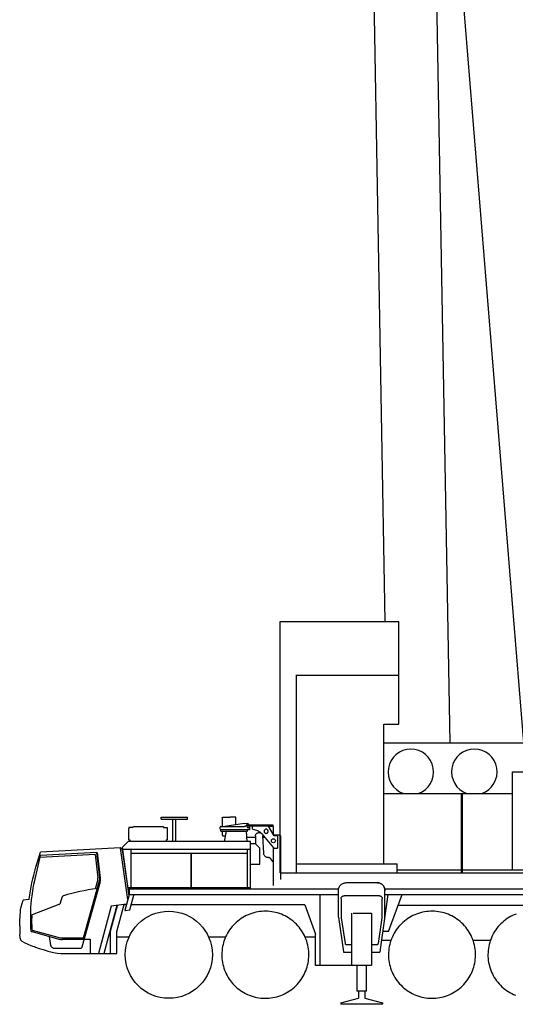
# Model space of a CAD drawing. Extents: x -439399 to 62702, y -349596 to 51651.
# Tile 13 of 63: x -432644 to -424170, y -107186 to -90357. Entities that reach past the tile are written whole.
import ezdxf

# ---------------------------------------------------------------- set-up
doc = ezdxf.new("R2010")
doc.units = 0
doc.layers.get('0').update_dxf_attribs({"linetype": 'CONTINUOUS'})

msp = doc.modelspace()

# ---------------------------------------------------------------- linework, layer by layer
at = {"color": 151, "linetype": 'Continuous'}
for p, q in [((-426944.754891, -70140.469994), (-426400.750129, -100642.765469)), ((-426691.850393, -70032.656035), (-424028.548222, -102715.164882)), ((-425643.288507, -82900.003002), (-425288.939519, -102715.164882)), ((-428192.355073, -104939.811947), (-428192.355073, -100642.765468)), ((-428192.355073, -100642.765468), (-426163.909272, -100642.765468)), ((-426163.909272, -102399.465175), (-426163.909272, -100642.765468)), ((-427908.197846, -104939.811947), (-427908.197846, -101557.41955)), ((-427908.197846, -101557.851162), (-426163.909272, -101557.851162)), ((-426417.962983, -102399.465175), (-426163.909272, -102399.465175)), ((-426417.962983, -104788.242559), (-426417.962983, -102399.465175)), ((-426418.264573, -102715.164882), (-426417.962983, -102715.164882)), ((-426417.962983, -102715.164882), (-423324.31057, -102715.164882)), ((-424217.990815, -104889.864834), (-424217.990815, -103210.164882)), ((-424217.990815, -103210.164882), (-421204.290803, -103210.164882)), ((-426417.962983, -103582.164882), (-424217.990815, -103582.164882)), ((-425088.690766, -104939.864834), (-425088.690766, -103582.164882)), ((-425075.190766, -104939.864834), (-425075.190766, -103582.164882)), ((-430224.990815, -103990.164882), (-429772.990815, -103990.164882)), ((-430224.990815, -104020.164882), (-430224.990815, -103990.164882)), ((-429772.990815, -104020.164882), (-429772.990815, -103990.164882)), ((-429182.553315, -103997.164882), (-429182.553315, -104149.16476)), ((-429173.728119, -103989.164882), (-429048.990815, -103989.164882)), ((-429048.990815, -103985.164882), (-429048.990815, -103989.164882)), ((-428956.990815, -103985.164882), (-429048.990815, -103985.164882)), ((-428948.990815, -104118.911831), (-428948.990815, -103993.164882)), ((-430775.607678, -104164.664882), (-430778.990815, -104179.278225)), ((-430707.490815, -104164.664882), (-430775.607678, -104164.664882)), ((-430707.490815, -104155.432827), (-430707.490815, -104164.664882)), ((-430197.490815, -104150.432827), (-430697.490815, -104150.432827)), ((-430224.990815, -104020.164882), (-429772.990815, -104020.164882)), ((-430187.490815, -104155.432827), (-430187.490815, -104164.664882)), ((-430187.490815, -104164.664882), (-430119.373951, -104164.664882)), ((-430115.990815, -104179.278225), (-430119.373951, -104164.664882)), ((-430023.990815, -104396.164882), (-430023.990815, -104020.164882)), ((-429973.990815, -104396.164882), (-429973.990815, -104020.164882)), ((-429213.990815, -104195.164882), (-429213.990815, -104159.164882)), ((-429203.990815, -104149.164882), (-428798.132905, -104149.164882)), ((-428805.937592, -104095.934658), (-429137.342516, -104149.164882)), ((-428805.937592, -104095.934658), (-428805.303253, -104099.884084)), ((-428745.973725, -104098.33041), (-428805.303253, -104099.884084)), ((-428766.919526, -104122.093837), (-428791.062104, -104146.235927)), ((-428759.848725, -104119.164882), (-428723.990815, -104119.164882)), ((-428726.924897, -104119.164882), (-428737.284272, -104102.944423)), ((-428308.990815, -104123.164882), (-428716.204194, -104123.164882)), ((-428713.990815, -104129.164882), (-428713.990815, -104204.164882)), ((-428669.737397, -104143.164882), (-428713.990326, -104143.164882)), ((-428391.238864, -104138.664882), (-428669.737397, -104138.664882)), ((-428669.737397, -104138.664882), (-428669.737397, -104173.864772)), ((-428294.900803, -104306.164882), (-428391.238864, -104138.664882)), ((-428304.623237, -104146.164882), (-428386.92522, -104146.164882)), ((-428308.990815, -104146.164882), (-428308.990815, -104123.164882)), ((-428301.990815, -104293.838833), (-428301.990815, -104149.164882)), ((-430778.990815, -104374.664882), (-430778.990815, -104179.278225)), ((-430115.990815, -104374.664882), (-430115.990815, -104179.278225)), ((-428713.990815, -104204.164882), (-429213.990815, -104204.164882)), ((-429201.990815, -104224.164882), (-429201.990815, -104204.164882)), ((-429201.990815, -104224.164882), (-428747.990815, -104224.164882)), ((-429182.553315, -104224.165004), (-429182.553315, -104278.164882)), ((-429163.269623, -104308.164882), (-429127.71103, -104308.164882)), ((-429112.899221, -104224.164882), (-429144.991243, -104406.164882)), ((-428752.260093, -104406.164882), (-428768.245641, -104224.164882)), ((-428759.132352, -104327.922268), (-428613.990815, -104327.922268)), ((-428747.990815, -104224.164882), (-428747.990815, -104204.164882)), ((-428655.637787, -104192.991176), (-428595.767182, -104211.361538)), ((-428613.990815, -104306.164882), (-428613.990815, -104440.741521)), ((-428602.293061, -104274.025478), (-428595.971284, -104267.730068)), ((-428535.785248, -104256.164882), (-428563.990815, -104256.164882)), ((-428501.382416, -104274.068325), (-428303.312592, -104511.020656)), ((-428487.576059, -104290.584968), (-428485.83603, -104303.91061)), ((-428472.223237, -104605.54623), (-428485.83603, -104303.91061)), ((-428484.752534, -104327.922207), (-428456.801362, -104327.922207)), ((-428297.991046, -104301.164882), (-428288.990815, -104292.164882)), ((-428237.56894, -104306.164882), (-428294.900803, -104306.164882)), ((-428288.990815, -104292.164882), (-428200.990815, -104292.164882)), ((-428237.56894, -104306.164882), (-428237.56894, -104518.164882)), ((-428200.990815, -104292.164882), (-428185.990815, -104307.164882)), ((-428185.990815, -104307.164882), (-428185.990815, -105054.164882)), ((-430791.27823, -104406.164882), (-430886.11201, -104500.998586)), ((-430786.163925, -105212.164882), (-430886.11201, -104500.998586)), ((-428695.990815, -104406.164882), (-430791.27823, -104406.164882)), ((-430778.990815, -104374.664882), (-430759.990815, -104374.664882)), ((-430759.990815, -104374.664882), (-430759.990815, -104406.164882)), ((-430115.990815, -104374.664882), (-430134.990815, -104374.664882)), ((-430134.990815, -104406.164882), (-430134.990815, -104374.664882)), ((-430134.990815, -104396.164882), (-429155.990815, -104396.164882)), ((-429155.990815, -104406.164638), (-429155.990815, -104396.164882)), ((-428695.990815, -105212.164882), (-428695.990815, -104406.164882)), ((-428695.990815, -104439.164882), (-428615.632262, -104439.164882)), ((-428615.632262, -104439.164882), (-428536.060639, -104515.594812)), ((-428303.990815, -104768.445087), (-428303.990815, -104510.209293)), ((-431355.431244, -104626.240383), (-432292.945972, -104675.373497)), ((-431328.53769, -104594.219265), (-432285.685136, -104644.381163)), ((-430923.803729, -104512.133865), (-432285.530387, -104583.499093)), ((-431355.431244, -104626.240383), (-431307.106049, -105022.673885)), ((-431328.53769, -104594.219265), (-431276.761323, -105018.974849)), ((-431260.829682, -105027.435268), (-431314.31308, -104588.676479)), ((-430888.655447, -104538.61971), (-430923.803729, -104512.133865)), ((-430794.636323, -105394.418148), (-430918.020528, -104516.491773)), ((-430888.655447, -104538.61971), (-430777.413666, -105330.146328)), ((-430881.310242, -104535.164882), (-428695.990815, -104535.164882)), ((-430734.990815, -105191.164882), (-430734.990815, -104535.164882)), ((-430734.990815, -104604.164882), (-428745.990815, -104604.164882)), ((-429712.990815, -105191.164882), (-429712.990815, -104604.164882)), ((-429704.990815, -105191.164882), (-429704.990815, -104604.164882)), ((-428745.990815, -105191.164882), (-428745.990815, -104535.164882)), ((-428536.060639, -104789.164882), (-428536.060639, -104515.594812)), ((-428388.990815, -104677.164882), (-428397.299409, -104677.164882)), ((-428288.049897, -104518.164882), (-428237.56894, -104518.164882)), ((-428695.990815, -104789.164882), (-428536.060639, -104789.164882)), ((-428313.990815, -104743.831508), (-428348.990815, -104697.164882)), ((-428303.990815, -105155.691663), (-428303.990815, -104773.831508)), ((-427910.079456, -104786.63409), (-426187.28183, -104786.63409)), ((-426187.28183, -104939.811947), (-426187.28183, -104786.63409)), ((-428185.990815, -104939.811947), (-417998.990815, -104939.811947)), ((-426187.405537, -104889.864834), (-420943.989655, -104889.864834)), ((-431265.886155, -105091.032826), (-431579.939057, -106209.951137)), ((-431550.95424, -106051.203884), (-431282.559174, -105094.956081)), ((-431347.279877, -105212.422817), (-431311.991791, -105086.695186)), ((-431265.886155, -105091.032826), (-431261.935151, -105068.67419)), ((-431261.935151, -105068.67419), (-431260.362885, -105048.082027)), ((-431260.362885, -105048.082027), (-431260.829682, -105027.435268)), ((-426528.990815, -105109.164882), (-427063.990815, -105109.164882)), ((-430772.990815, -105313.639984), (-430845.323823, -105583.588833)), ((-430789.115288, -105191.164882), (-428695.990815, -105191.164882)), ((-430786.163925, -105212.164882), (-427192.685419, -105212.164882)), ((-430772.990815, -105212.164882), (-430772.990815, -105313.639984)), ((-430767.990815, -105309.164882), (-427193.990815, -105309.164882)), ((-430758.843354, -105569.936855), (-430691.728119, -105319.45895)), ((-427507.990815, -106524.164882), (-427507.990815, -105309.164882)), ((-427193.990815, -105695.46487), (-427193.990815, -105239.164882)), ((-426494.490815, -105332.164882), (-427098.490815, -105332.164882)), ((-426482.774018, -106287.565883), (-426344.328596, -105309.164882)), ((-426400.296209, -105212.164882), (-417541.149994, -105212.164882)), ((-426398.990815, -105695.46487), (-426398.990815, -105239.164882)), ((-426398.990815, -105309.164882), (-417566.990815, -105309.164882)), ((-426336.414793, -105939.164882), (-426107.113096, -105309.164882)), ((-432620.238773, -105517.820721), (-432581.424154, -105406.850398)), ((-432479.021516, -105395.852459), (-432581.424154, -105406.850398)), ((-431973.898041, -105482.818813), (-432432.724588, -105655.709654)), ((-431921.908784, -105358.760708), (-431949.152924, -105455.829006)), ((-431078.57435, -105511.093845), (-431294.064057, -106315.310024)), ((-430983.912835, -105497.790062), (-431204.13353, -106319.664882)), ((-431088.698823, -105938.500209), (-430970.090566, -105495.847472)), ((-430816.011139, -105474.193061), (-431078.57435, -105511.093845)), ((-430983.155854, -105939.583522), (-430860.114863, -105480.391424)), ((-430828.064797, -105486.164882), (-430863.327943, -105492.382718)), ((-430828.064797, -105486.164882), (-430819.218998, -105486.164882)), ((-427768.107808, -105488.533962), (-430737.03183, -105488.533962)), ((-427768.107808, -105488.533962), (-427585.778412, -105989.479451)), ((-427148.490815, -105382.164882), (-427148.490815, -105707.164882)), ((-426444.490815, -105707.164882), (-426444.490815, -105384.915767)), ((-421625.435164, -105497.164882), (-426175.539635, -105497.164882)), ((-432436.754332, -105663.356338), (-432437.004316, -105714.853333)), ((-430845.323823, -105583.588833), (-430836.081635, -105583.868129)), ((-430836.081635, -105583.868129), (-430762.977143, -105573.594082)), ((-426965.478608, -106519.164882), (-426965.478608, -105631.164882)), ((-426944.802338, -105631.164882), (-426627.503022, -105631.164882)), ((-426627.503022, -105631.164882), (-426627.503022, -106519.164882)), ((-432643.511323, -105845.955532), (-432643.511323, -105995.190216)), ((-432427.43526, -105916.290612), (-432437.004316, -105714.853333)), ((-427193.990815, -105695.46487), (-427110.207612, -106287.565883)), ((-427148.490815, -105707.164882), (-427081.099701, -106145.20602)), ((-426511.881928, -106145.20602), (-426444.490815, -105707.164882)), ((-432634.305268, -106053.801357), (-432643.511323, -105995.190216)), ((-432427.43526, -105916.290612), (-431992.607994, -106040.975402)), ((-431088.852143, -106319.664882), (-431088.852143, -105939.664882)), ((-430983.641205, -106319.664882), (-430983.641205, -105940.164882)), ((-427585.778412, -106524.164882), (-427585.778412, -105989.479451)), ((-426336.414793, -105939.164882), (-426433.474678, -105939.164882)), ((-432580.606598, -106124.084073), (-432506.309194, -106157.360891)), ((-432109.074799, -106179.242336), (-432135.463163, -106029.585561)), ((-431919.828705, -106051.203884), (-431550.95424, -106051.203884)), ((-431437.5755, -106079.650653), (-431919.736909, -106079.663845)), ((-431540.844824, -106070.664882), (-431437.578581, -106070.664882)), ((-431437.578581, -106070.664882), (-431437.493228, -106319.664882)), ((-430983.641205, -106034.164882), (-430772.46257, -106034.164882)), ((-429414.823502, -106034.164882), (-429122.570893, -106034.164882)), ((-427765.018807, -106034.164882), (-427585.778412, -106034.164882)), ((-427061.332612, -106162.164882), (-426965.478608, -106162.164882)), ((-426627.503022, -106162.164882), (-426531.649018, -106162.164882)), ((-426454.699936, -106089.164882), (-426297.012674, -106089.164882)), ((-424893.454438, -106089.164882), (-424594.575776, -106089.164882)), ((-432089.40611, -106294.400166), (-432038.312104, -106304.067959)), ((-431600.275793, -106229.664882), (-432058.832382, -106229.664882)), ((-432038.312104, -106304.067959), (-431997.792559, -106310.455466)), ((-431997.792559, -106310.455466), (-431942.686719, -106316.321746)), ((-431864.94394, -106319.164882), (-431437.4934, -106319.164882)), ((-431437.493228, -106319.664882), (-430983.641205, -106319.664882)), ((-427100.306244, -106296.164882), (-426965.478608, -106296.164882)), ((-426627.503022, -106296.164882), (-426492.675385, -106296.164882)), ((-426881.480073, -106524.164882), (-427585.778412, -106524.164882)), ((-426965.478608, -106519.164882), (-426627.503022, -106519.164882)), ((-426881.480073, -106519.164516), (-426881.480073, -106961.097106)), ((-426714.929291, -106961.097106), (-426714.929291, -106519.164516)), ((-426714.929291, -106961.097106), (-426881.480073, -106961.097106)), ((-426851.480561, -106961.097106), (-426851.480561, -107081.322685)), ((-426741.501069, -106961.097106), (-426741.501069, -107081.361395)), ((-427150.490815, -107160.263187), (-426851.480561, -107081.322685)), ((-427150.490815, -107160.263187), (-427150.490815, -107186.293273)), ((-426442.490815, -107186.293273), (-427150.490815, -107186.293273)), ((-426741.501069, -107081.361395), (-426442.490815, -107160.410895)), ((-426442.490815, -107160.410895), (-426442.490815, -107186.293273))]:
    msp.add_line(p, q, dxfattribs=at)
for points in [[(-429182.553315, -103997.164882), (-429182.2081, -103995.913418), (-429181.41269, -103994.103359), (-429180.304291, -103992.462612), (-429178.921479, -103991.08163), (-429177.319428, -103990.036831), (-429175.56308, -103989.385952), (-429173.728119, -103989.164882)], [(-428948.990815, -103993.164882), (-428949.599701, -103990.103359), (-428951.334076, -103987.508022), (-428953.929291, -103985.773891), (-428956.990815, -103985.164882)], [(-430707.490815, -104155.432827), (-430706.730073, -104153.519436), (-430704.562104, -104151.897304), (-430701.317963, -104150.813442), (-430697.490815, -104150.432827)], [(-430187.490815, -104155.432827), (-430188.251557, -104153.519436), (-430190.419526, -104151.897304), (-430193.663666, -104150.813442), (-430197.490815, -104150.432827)], [(-429203.990815, -104149.164882), (-429207.817475, -104149.926113), (-429211.062104, -104152.093837), (-429213.229584, -104155.338039), (-429213.990815, -104159.164882)], [(-428791.062104, -104146.235927), (-428794.306244, -104148.403652), (-428798.132905, -104149.164882)], [(-428759.848725, -104119.164882), (-428763.675385, -104119.926113), (-428766.919526, -104122.093837)], [(-428720.490815, -104149.164882), (-428721.240326, -104143.952846), (-428723.427826, -104139.163051), (-428726.876069, -104135.183559), (-428731.305756, -104132.336635), (-428736.358002, -104130.853237), (-428741.623627, -104130.853237), (-428746.675873, -104132.336635), (-428751.105561, -104135.183559), (-428754.553803, -104139.163051), (-428756.741303, -104143.952846), (-428757.490815, -104149.164882)], [(-428757.490815, -104149.164882), (-428756.741303, -104154.376918), (-428754.553803, -104159.166713), (-428751.105561, -104163.146267), (-428746.675873, -104165.993068), (-428741.623627, -104167.476589), (-428736.358002, -104167.476589), (-428731.305756, -104165.993068), (-428726.876069, -104163.146267), (-428723.427826, -104159.166713), (-428721.240326, -104154.376918), (-428720.490815, -104149.164882)], [(-428737.284272, -104102.944423), (-428739.584565, -104100.424404), (-428742.597748, -104098.824306), (-428745.973725, -104098.33041)], [(-428713.990815, -104129.164882), (-428714.752045, -104125.3381), (-428716.919526, -104122.093837), (-428720.164155, -104119.926113), (-428723.990815, -104119.164882)], [(-428669.737397, -104173.864772), (-428669.09433, -104178.906398), (-428667.20517, -104183.622402), (-428664.193451, -104187.708156), (-428660.252534, -104190.899807), (-428655.637787, -104192.991176)], [(-428304.485444, -104146.20779), (-428304.428315, -104146.218105), (-428303.978119, -104146.34103), (-428303.866303, -104146.38351), (-428303.491791, -104146.566188), (-428303.337494, -104146.661709), (-428302.869721, -104147.043544), (-428302.487885, -104147.511318), (-428302.392182, -104147.665981), (-428302.209565, -104148.040554), (-428302.167084, -104148.152065), (-428302.044037, -104148.602138), (-428302.033784, -104148.659267), (-428301.990815, -104149.164882)], [(-429182.553315, -104278.164882), (-429182.069916, -104284.840542), (-429180.643647, -104291.181362), (-429178.346284, -104296.869594), (-429175.292573, -104301.619838), (-429171.636323, -104305.193935), (-429167.560639, -104307.412685), (-429163.269623, -104308.164882)], [(-428613.990815, -104306.164882), (-428613.231049, -104297.482509), (-428610.97519, -104289.063808), (-428607.292084, -104281.164882), (-428602.293061, -104274.025478), (-428596.130463, -104267.862636), (-428588.990815, -104262.863613), (-428581.091889, -104259.180263), (-428572.673432, -104256.924404), (-428563.990815, -104256.164882)], [(-428595.767182, -104211.361538), (-428580.303315, -104216.814174), (-428565.337983, -104223.524257), (-428550.972748, -104231.446376), (-428537.30478, -104240.527004), (-428524.42685, -104250.704555), (-428512.425385, -104261.910305), (-428501.382416, -104274.068325)], [(-428535.785248, -104256.164882), (-428527.349701, -104256.881679), (-428513.792138, -104260.405546)], [(-428396.196869, -104228.664882), (-428396.958588, -104221.387966), (-428399.21103, -104214.429104), (-428402.856049, -104208.092373), (-428407.733002, -104202.654812), (-428413.630463, -104198.353969), (-428420.289155, -104195.377895), (-428427.419037, -104193.856594), (-428434.7081, -104193.856594), (-428441.837983, -104195.377895), (-428448.497162, -104198.353969), (-428454.394135, -104202.654812), (-428459.271576, -104208.092373), (-428462.916108, -104214.429104), (-428465.168549, -104221.387966), (-428465.930268, -104228.664882)], [(-428465.930268, -104228.664882), (-428465.168549, -104235.941799), (-428462.916108, -104242.900661), (-428459.271576, -104249.237392), (-428454.394135, -104254.674953), (-428448.497162, -104258.975795), (-428441.837983, -104261.95187), (-428434.7081, -104263.473171), (-428427.419037, -104263.473171), (-428420.289155, -104261.95187), (-428413.630463, -104258.975795), (-428407.733002, -104254.674953), (-428402.856049, -104249.237392), (-428399.21103, -104242.900661), (-428396.958588, -104235.941799), (-428396.196869, -104228.664882)], [(-428303.312592, -104511.020656), (-428300.178803, -104514.031948), (-428296.470307, -104516.291042), (-428292.362397, -104517.690822), (-428288.049897, -104518.164882)], [(-432479.283689, -105395.880616), (-432469.605073, -105316.126613), (-432459.703705, -105247.758236), (-432448.232026, -105179.635952), (-432435.19394, -105111.795894), (-432420.598237, -105044.274013), (-432404.450776, -104977.106136), (-432386.761323, -104910.327846), (-432367.539643, -104843.974575), (-432285.530387, -104583.499093)], [(-432426.705562, -105294.478456), (-432411.320893, -105200.53503), (-432399.020112, -105134.775325), (-432385.236909, -105069.310421), (-432285.685136, -104644.381163)], [(-428397.299409, -104677.164882), (-428407.668549, -104676.444668), (-428417.838471, -104674.297695), (-428427.613862, -104670.765346), (-428436.807221, -104665.915371), (-428445.241791, -104659.84103), (-428452.755463, -104652.658779), (-428459.203705, -104644.506801), (-428464.463471, -104635.541591), (-428468.432709, -104625.935268), (-428471.035737, -104615.872402), (-428472.223237, -104605.54623)], [(-428388.990815, -104677.164882), (-428381.294037, -104677.76083), (-428373.780854, -104679.534511), (-428366.629975, -104682.443569), (-428360.012299, -104686.418667), (-428354.085541, -104691.365078), (-428348.990815, -104697.164882)], [(-428303.990815, -104773.831508), (-428304.636323, -104765.822475), (-428306.556733, -104758.020107), (-428309.701752, -104750.626186), (-428313.990815, -104743.831508)], [(-431311.991791, -105086.695186), (-431308.399994, -105070.94952), (-431306.37851, -105054.92651), (-431305.944916, -105038.782222), (-431307.106049, -105022.673885)], [(-431282.559174, -105094.956081), (-431279.001557, -105080.03857), (-431276.63144, -105064.886867), (-431275.464448, -105049.595394), (-431275.507416, -105034.259517), (-431276.761323, -105018.974849)], [(-427193.990815, -105239.164882), (-427193.278901, -105225.576137), (-427191.149994, -105212.136318), (-427187.62851, -105198.992641), (-427182.751557, -105186.28915), (-427176.573823, -105174.164882), (-427169.16269, -105162.752773), (-427160.599701, -105152.177944), (-427150.978119, -105142.555996), (-427140.402924, -105133.992641), (-427128.990815, -105126.58163), (-427116.866791, -105120.404018), (-427104.16269, -105115.527553), (-427091.019135, -105112.005703), (-427077.579682, -105109.877041), (-427066.666108, -105109.305092)], [(-426398.990815, -105239.164882), (-426399.702729, -105225.576137), (-426401.831635, -105212.136318), (-426405.353119, -105198.992641), (-426410.230073, -105186.28915), (-426416.407807, -105174.164882), (-426423.81894, -105162.752773), (-426432.381928, -105152.177944), (-426442.00351, -105142.555996), (-426452.578705, -105133.992641), (-426463.990815, -105126.58163), (-426476.114838, -105120.404018), (-426488.81894, -105115.527553), (-426501.962494, -105112.005703), (-426515.401948, -105109.877041), (-426528.990815, -105109.164882)], [(-426528.990815, -105109.164882), (-426515.401948, -105109.877041), (-426501.962494, -105112.005703), (-426488.81894, -105115.527553), (-426476.114838, -105120.404018), (-426463.990815, -105126.58163), (-426452.578705, -105133.992641), (-426442.00351, -105142.555996), (-426432.381928, -105152.177944), (-426423.81894, -105162.752773), (-426416.407807, -105174.164882), (-426410.230073, -105186.28915), (-426405.353119, -105198.992641), (-426401.831635, -105212.136318), (-426399.702729, -105225.576137), (-426398.990815, -105239.164882)], [(-432447.081195, -105940.211599), (-432451.757416, -105866.90298), (-432454.50644, -105800.05923), (-432455.743744, -105733.170376), (-432455.46933, -105666.270717), (-432453.683198, -105599.394313), (-432450.386323, -105532.575344), (-432445.579682, -105465.847988), (-432439.266205, -105399.246303), (-432431.448823, -105332.804287), (-432426.073823, -105294.581913)], [(-431894.560151, -105330.86317), (-431900.867768, -105333.361812), (-431906.671479, -105336.87582), (-431911.809174, -105341.307079), (-431916.137299, -105346.531887), (-431919.535737, -105352.404415), (-431921.908784, -105358.760708)], [(-431314.242978, -105207.840301), (-431399.002534, -105219.597377), (-431470.709565, -105231.065807), (-431542.163666, -105244.020168), (-431613.334565, -105258.45486), (-431684.189057, -105274.363674), (-431754.698823, -105291.739772), (-431824.832612, -105310.575634), (-431894.560151, -105330.86317)], [(-427148.490815, -105382.164882), (-427148.412201, -105379.361355), (-427148.176362, -105376.566646), (-427147.784272, -105373.789577), (-427147.237397, -105371.038845), (-427146.536713, -105368.323116), (-427145.685151, -105365.650936), (-427144.684662, -105363.030697), (-427143.539155, -105360.470699), (-427142.252045, -105357.978939), (-427140.827241, -105355.563289), (-427139.268647, -105353.231319), (-427137.582612, -105350.990383), (-427135.773041, -105348.847561), (-427133.846284, -105346.809536), (-427131.808198, -105344.882778), (-427129.665131, -105343.073299), (-427127.424409, -105341.386837), (-427125.092377, -105339.82867), (-427122.67685, -105338.403713), (-427120.185151, -105337.116451), (-427117.625092, -105335.970913), (-427115.004975, -105334.97073), (-427112.332612, -105334.119014), (-427109.616791, -105333.418483), (-427106.866303, -105332.871334), (-427104.088959, -105332.479274), (-427101.294526, -105332.243557), (-427098.490815, -105332.164882)], [(-426494.490815, -105332.164882), (-426491.687104, -105332.243557), (-426488.89267, -105332.479274), (-426486.115326, -105332.871334), (-426483.364838, -105333.418483), (-426480.649018, -105334.119014), (-426477.976655, -105334.97073), (-426475.356537, -105335.970913), (-426472.796479, -105337.116451), (-426470.30478, -105338.403713), (-426467.889252, -105339.82867), (-426465.557221, -105341.386837), (-426463.316498, -105343.073299), (-426461.173432, -105344.882778), (-426459.135346, -105346.809536), (-426457.208588, -105348.847561), (-426455.399018, -105350.990383), (-426453.712983, -105353.231319), (-426452.154389, -105355.563289), (-426450.729584, -105357.978939), (-426449.442475, -105360.470699), (-426448.296967, -105363.030697), (-426447.296479, -105365.650936), (-426446.444916, -105368.323116), (-426445.744233, -105371.038845), (-426445.197358, -105373.789577), (-426444.805268, -105376.566646), (-426444.569428, -105379.361355), (-426444.56308, -105379.588314)], [(-432643.431244, -105847.081203), (-432643.511323, -105845.955532), (-432642.413666, -105792.692959), (-432640.278901, -105739.464077), (-432637.869721, -105697.596889), (-432634.817963, -105655.770595), (-432631.12558, -105613.994045), (-432626.792573, -105572.275997), (-432620.238773, -105517.820721)], [(-431949.152924, -105455.829006), (-431951.877534, -105462.909908), (-431955.873627, -105469.359401), (-431961.00058, -105474.951748), (-431967.079682, -105479.491176), (-431973.898041, -105482.818813)], [(-432430.414643, -105654.839321), (-432432.613862, -105656.003505), (-432434.53183, -105657.761074), (-432435.53476, -105659.191494), (-432436.270112, -105660.761623), (-432436.754332, -105663.356338)], [(-427791.069428, -105982.472255), (-427808.23935, -105952.698696), (-427826.766205, -105923.749843), (-427846.609955, -105895.687587), (-427867.728608, -105868.571621), (-427890.077241, -105842.460048), (-427913.608002, -105817.408352), (-427938.270112, -105793.47018), (-427964.011811, -105770.696499), (-427990.777924, -105749.136013), (-428018.511323, -105728.834621), (-428047.152436, -105709.83572), (-428076.640229, -105692.179897), (-428106.912201, -105675.904689), (-428137.903412, -105661.044948), (-428169.547944, -105647.632351), (-428201.778412, -105635.695522), (-428234.525483, -105625.259975), (-428267.71933, -105616.347866), (-428301.289643, -105608.978298), (-428335.164643, -105603.167019), (-428369.271576, -105598.926357), (-428403.538178, -105596.265468), (-428437.891205, -105595.189907), (-428472.256928, -105595.701992), (-428506.562104, -105597.800747), (-428540.734467, -105601.481533), (-428574.699799, -105606.73666), (-428608.386323, -105613.554775), (-428641.72226, -105621.921352), (-428674.635834, -105631.818569), (-428707.057709, -105643.225368), (-428738.918061, -105656.117275), (-428770.14853, -105670.466823), (-428800.683198, -105686.243435), (-428830.457123, -105703.413418), (-428859.405854, -105721.940151), (-428887.468354, -105741.784023), (-428914.584076, -105762.902797), (-428940.695893, -105785.251308), (-428965.747162, -105808.781887), (-428989.685639, -105833.444301), (-429012.459076, -105859.186001), (-429034.019623, -105885.951992), (-429054.320893, -105913.685146), (-429073.319916, -105942.32632), (-429090.975678, -105971.814357), (-429107.251069, -106002.08633), (-429122.110932, -106033.077663), (-429135.52353, -106064.722133), (-429147.460053, -106096.952358), (-429157.8956, -106129.699489), (-429166.807709, -106162.893581), (-429174.177338, -106196.463833), (-429179.988862, -106230.33871), (-429184.229096, -106264.445644), (-429186.890229, -106298.712246), (-429187.965912, -106333.065029), (-429187.453705, -106367.430874), (-429185.355073, -106401.736416), (-429181.674409, -106435.908413), (-429176.419037, -106469.873989), (-429169.601166, -106503.560512), (-429161.234467, -106536.896328), (-429151.337006, -106569.810146), (-429139.930268, -106602.231777), (-429127.038666, -106634.091884), (-429112.689057, -106665.322719), (-429096.912201, -106695.857509)], [(-424941.069428, -105982.472255), (-424958.23935, -105952.698696), (-424976.766205, -105923.749843), (-424996.609955, -105895.687587), (-425017.728608, -105868.571621), (-425040.077241, -105842.460048), (-425063.607758, -105817.408352), (-425088.270356, -105793.47018), (-425114.011811, -105770.696499), (-425140.777924, -105749.136013), (-425168.511078, -105728.834621), (-425197.152192, -105709.83572), (-425226.640229, -105692.179897), (-425256.912201, -105675.904689), (-425287.903657, -105661.044948), (-425319.548188, -105647.632351), (-425351.778412, -105635.695522), (-425384.525483, -105625.259975), (-425417.719575, -105616.347866), (-425451.289887, -105608.978298), (-425485.164643, -105603.167019), (-425519.271576, -105598.926357), (-425553.538178, -105596.265468), (-425587.890961, -105595.189907), (-425622.256928, -105595.701992), (-425656.562348, -105597.800747), (-425690.734223, -105601.481533), (-425724.699799, -105606.73666), (-425758.386567, -105613.554775), (-425791.72226, -105621.921352), (-425824.636078, -105631.818569), (-425857.057709, -105643.225368), (-425888.917817, -105656.117275), (-425920.14853, -105670.466823), (-425950.683442, -105686.243435), (-425980.457123, -105703.413418), (-426009.405854, -105721.940151), (-426037.468354, -105741.784023), (-426064.584076, -105762.902797), (-426090.695893, -105785.251308), (-426115.747162, -105808.781887), (-426139.685639, -105833.444301), (-426162.459076, -105859.186001), (-426184.019623, -105885.951992), (-426204.320893, -105913.685146), (-426223.319916, -105942.32632), (-426240.975678, -105971.814357), (-426257.251069, -106002.08633), (-426272.110932, -106033.077663), (-426285.52353, -106064.722133), (-426297.460053, -106096.952358), (-426307.8956, -106129.699489), (-426316.807709, -106162.893581), (-426324.177338, -106196.463833), (-426329.988862, -106230.33871), (-426334.229096, -106264.445644), (-426336.890229, -106298.712246), (-426337.965912, -106333.065029), (-426337.453705, -106367.430874), (-426335.355073, -106401.736416), (-426331.674409, -106435.908413), (-426326.419037, -106469.873989), (-426319.601166, -106503.560512), (-426311.234467, -106536.896328), (-426301.337006, -106569.810146), (-426289.930268, -106602.231777), (-426277.038666, -106634.091884), (-426262.689057, -106665.322719), (-426246.912201, -106695.857509)], [(-424157.057709, -105643.225368), (-424188.917817, -105656.117275), (-424220.14853, -105670.466823), (-424250.683442, -105686.243435), (-424280.456879, -105703.413418), (-424309.405854, -105721.940151), (-424337.46811, -105741.784023), (-424364.584076, -105762.902797), (-424390.695649, -105785.251308), (-424415.747407, -105808.781887), (-424439.685639, -105833.444301), (-424462.459076, -105859.186001), (-424484.019623, -105885.951992), (-424504.321137, -105913.685146), (-424523.319916, -105942.32632), (-424540.975678, -105971.814357), (-424557.251069, -106002.08633), (-424572.110688, -106033.077663), (-424585.523285, -106064.722133), (-424597.460053, -106096.952358), (-424607.8956, -106129.699489), (-424616.807709, -106162.893581), (-424624.177338, -106196.463833), (-424629.988617, -106230.33871), (-424634.22934, -106264.445644), (-424636.890229, -106298.712246), (-424637.965912, -106333.065029), (-424637.453705, -106367.430874), (-424635.355073, -106401.736416), (-424631.674164, -106435.908413), (-424626.419037, -106469.873989), (-424619.600922, -106503.560512), (-424611.234467, -106536.896328), (-424601.337006, -106569.810146), (-424589.930268, -106602.231777), (-424577.038422, -106634.091884), (-424562.688813, -106665.322719), (-424546.912201, -106695.857509)], [(-432447.081195, -105940.211599), (-432432.622651, -105944.359218), (-431976.839867, -106075.079258)], [(-429096.912201, -106695.857509), (-429079.74228, -106725.631069), (-429061.215424, -106754.579921), (-429041.371674, -106782.642177), (-429020.253022, -106809.758144), (-428997.904389, -106835.869716), (-428974.373627, -106860.921474), (-428949.711518, -106884.859584), (-428923.969819, -106907.633266), (-428897.203705, -106929.193691), (-428869.470307, -106949.495205), (-428840.829194, -106968.493984), (-428811.341401, -106986.149868), (-428781.069428, -107002.425136), (-428750.078217, -107017.284755), (-428718.433686, -107030.697353), (-428686.203217, -107042.634243), (-428653.456147, -107053.06979), (-428620.262299, -107061.981899), (-428586.691987, -107069.351406), (-428552.816987, -107075.162685), (-428518.710053, -107079.403408), (-428484.443451, -107082.064296), (-428450.090424, -107083.139858), (-428415.724701, -107082.627773), (-428381.419526, -107080.529018), (-428347.247162, -107076.848232), (-428313.28183, -107071.593105), (-428279.595307, -107064.77499), (-428246.259369, -107056.408413), (-428213.345795, -107046.511196), (-428180.92392, -107035.104335), (-428149.063569, -107022.21249), (-428117.8331, -107007.86288), (-428087.298432, -106992.086269), (-428057.524506, -106974.916347), (-428028.575776, -106956.389614), (-428000.513276, -106936.545742), (-427973.397553, -106915.426967), (-427947.285737, -106893.078457), (-427922.234467, -106869.547939), (-427898.295991, -106844.885463), (-427875.522553, -106819.143764), (-427853.962006, -106792.377773), (-427833.660737, -106764.644619), (-427814.661713, -106736.003505), (-427797.005951, -106706.515468), (-427780.730561, -106676.243496), (-427765.870698, -106645.252041), (-427752.4581, -106613.607631), (-427740.521576, -106581.377407), (-427730.08603, -106548.630336), (-427721.17392, -106515.436123), (-427713.804291, -106481.865932), (-427707.992768, -106447.991054), (-427703.752534, -106413.884121), (-427701.091401, -106379.617519), (-427700.015717, -106345.264736), (-427700.527924, -106310.898891), (-427702.626557, -106276.593349), (-427706.307221, -106242.421352), (-427711.562592, -106208.455776), (-427718.380463, -106174.769252), (-427726.747162, -106141.433437), (-427736.644623, -106108.519619), (-427748.051362, -106076.098049), (-427760.942963, -106044.23788), (-427775.292573, -106013.007045), (-427791.069428, -105982.472255)], [(-426246.912201, -106695.857509), (-426229.74228, -106725.631069), (-426211.215424, -106754.579921), (-426191.371674, -106782.642177), (-426170.253022, -106809.758144), (-426147.904389, -106835.869716), (-426124.373627, -106860.921474), (-426099.711518, -106884.859584), (-426073.969819, -106907.633266), (-426047.203705, -106929.193691), (-426019.470307, -106949.495205), (-425990.829194, -106968.493984), (-425961.341401, -106986.149868), (-425931.069428, -107002.425136), (-425900.077973, -107017.284755), (-425868.433442, -107030.697353), (-425836.203217, -107042.634243), (-425803.456147, -107053.06979), (-425770.262055, -107061.981899), (-425736.691742, -107069.351406), (-425702.816987, -107075.162685), (-425668.710053, -107079.403408), (-425634.443451, -107082.064296), (-425600.090668, -107083.139858), (-425565.724701, -107082.627773), (-425531.419282, -107080.529018), (-425497.247407, -107076.848232), (-425463.28183, -107071.593105), (-425429.595063, -107064.77499), (-425396.259369, -107056.408413), (-425363.345551, -107046.511196), (-425330.92392, -107035.104335), (-425299.063813, -107022.21249), (-425267.8331, -107007.86288), (-425237.298188, -106992.086269), (-425207.52475, -106974.916347), (-425178.575776, -106956.389614), (-425150.51352, -106936.545742), (-425123.397553, -106915.426967), (-425097.285981, -106893.078457), (-425072.234223, -106869.547939), (-425048.295991, -106844.885463), (-425025.522553, -106819.143764), (-425003.962006, -106792.377773), (-424983.660492, -106764.644619), (-424964.661713, -106736.003505), (-424947.005951, -106706.515468), (-424930.730561, -106676.243496), (-424915.870942, -106645.252041), (-424902.458344, -106613.607631), (-424890.521576, -106581.377407), (-424880.08603, -106548.630336), (-424871.17392, -106515.436123), (-424863.804291, -106481.865932), (-424857.993012, -106447.991054), (-424853.752289, -106413.884121), (-424851.091401, -106379.617519), (-424850.015717, -106345.264736), (-424850.527924, -106310.898891), (-424852.626557, -106276.593349), (-424856.307465, -106242.421352), (-424861.562592, -106208.455776), (-424868.380707, -106174.769252), (-424876.747162, -106141.433437), (-424886.644623, -106108.519619), (-424898.051362, -106076.098049), (-424910.943207, -106044.23788), (-424925.292817, -106013.007045), (-424941.069428, -105982.472255)], [(-432580.606598, -106124.084073), (-432589.487885, -106119.405666), (-432591.017182, -106118.47549), (-432599.354096, -106112.640163), (-432602.207612, -106110.310085), (-432608.299409, -106104.657802), (-432612.205659, -106100.453823), (-432616.196869, -106095.574917), (-432621.774994, -106087.432705), (-432626.445893, -106078.825344), (-432629.63144, -106071.334194), (-432632.21933, -106063.356228), (-432634.305268, -106053.801357)], [(-432506.309194, -106157.360891), (-432450.227143, -106179.98257), (-432423.932221, -106190.260769), (-432397.43808, -106200.287197), (-432370.795502, -106210.040371), (-432311.414165, -106230.932571)], [(-432058.832382, -106229.664882), (-432071.424409, -106225.379726), (-432075.777924, -106223.457973), (-432081.995698, -106219.953945), (-432087.62558, -106215.860439), (-432092.751557, -106211.154751), (-432096.835541, -106206.50082), (-432101.236909, -106200.15121), (-432103.474213, -106196.102626), (-432105.398041, -106191.897793), (-432106.996674, -106187.560085), (-432108.262299, -106183.112697), (-432109.074799, -106179.242336)], [(-431992.608002, -106040.975429), (-431974.72519, -106045.433986), (-431956.575776, -106048.634243), (-431938.246674, -106050.560695), (-431919.828705, -106051.203884)], [(-431976.847049, -106075.104299), (-431940.186127, -106078.954494), (-431919.736909, -106079.663845)], [(-427081.099701, -106145.20602), (-427080.753022, -106146.943874), (-427080.253998, -106148.644191), (-427079.606049, -106150.293667), (-427078.814545, -106151.879238), (-427077.886323, -106153.388637), (-427076.827729, -106154.809902), (-427075.647553, -106156.131862), (-427074.355073, -106157.344204), (-427072.960541, -106158.437343), (-427071.474213, -106159.402736), (-427069.908784, -106160.232814), (-427068.275483, -106160.920986), (-427066.587983, -106161.462001), (-427064.859467, -106161.851467), (-427063.102631, -106162.086391), (-427061.332612, -106162.164882)], [(-426531.649018, -106162.164882), (-426529.878998, -106162.086391), (-426528.122162, -106161.851467), (-426526.393647, -106161.462001), (-426524.706147, -106160.920986), (-426523.072846, -106160.232814), (-426521.507416, -106159.402736), (-426520.021088, -106158.437343), (-426518.626557, -106157.344204), (-426517.334076, -106156.131862), (-426516.153901, -106154.809902), (-426515.095307, -106153.388637), (-426514.167084, -106151.879238), (-426513.37558, -106150.293667), (-426512.727631, -106148.644191), (-426512.228608, -106146.943874), (-426511.881928, -106145.20602)], [(-432311.414165, -106230.932571), (-432243.285737, -106252.260585), (-432189.712494, -106267.859096), (-432160.772065, -106275.771816), (-432089.40611, -106294.400166)], [(-431942.686719, -106316.321746), (-431899.785737, -106318.559536), (-431864.94394, -106319.164882)], [(-431579.939057, -106209.951137), (-431581.487885, -106214.120449), (-431583.700776, -106217.978359), (-431586.519135, -106221.423061), (-431589.864838, -106224.357998), (-431591.974213, -106225.772182), (-431600.275793, -106229.664882)], [(-427110.207612, -106287.565883), (-427109.090912, -106290.942714), (-427106.862885, -106293.715053), (-427103.806244, -106295.532436), (-427100.306244, -106296.164882)], [(-426492.675385, -106296.164882), (-426489.175385, -106295.532436), (-426486.118744, -106293.715053), (-426483.890717, -106290.942714), (-426482.774018, -106287.565883)], [(-424546.912201, -106695.857509), (-424529.74228, -106725.631069), (-424511.215424, -106754.579921), (-424491.371674, -106782.642177), (-424470.253022, -106809.758144), (-424447.904389, -106835.869716), (-424424.373871, -106860.921474), (-424399.711274, -106884.859584), (-424373.969819, -106907.633266), (-424347.203705, -106929.193691), (-424319.470551, -106949.495205), (-424290.829438, -106968.493984), (-424261.341401, -106986.149868), (-424231.069428, -107002.425136), (-424200.077973, -107017.284755), (-424168.433442, -107030.697353)]]:
    msp.add_lwpolyline(points, dxfattribs=at)
for centre, radius in [((-428305.967622, -104391.120853), 34.764259), ((-430093.643036, -106339.293273), 744.24411)]:
    msp.add_circle(centre, radius, dxfattribs=at)
at = {"color": 10, "linetype": 'Continuous'}
for centre, start, end in [((-425956.031946, -103214.218656), 289.150006, 250.849994), ((-424870.985566, -103214.259484), 289.168305, 250.831695)]:
    msp.add_arc(centre, 389.5, start, end, dxfattribs=at)

doc.saveas('drawing.dxf')
